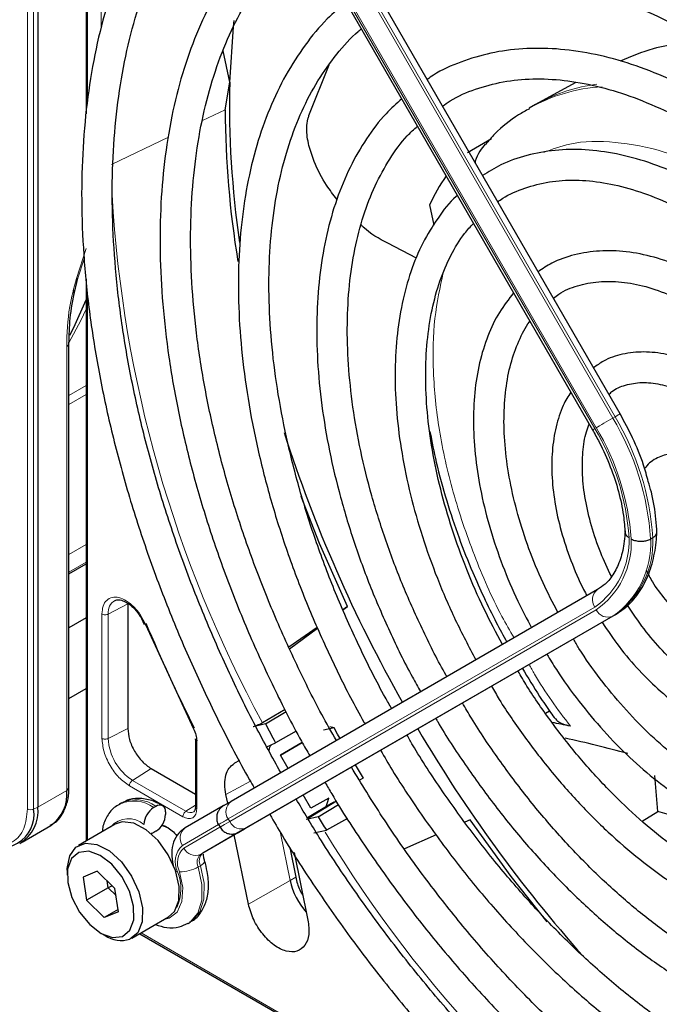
# Paper-space layout 'Blatt4' of a CAD drawing. Header units: millimetres. Extents: x 5 to 418, y 2 to 292.
# Tile 51 of 78: x 128 to 137, y 207 to 220. Entities that reach past the tile are written whole.
import ezdxf

# ---------------------------------------------------------------- set-up
doc = ezdxf.new("R2010")
doc.units = ezdxf.units.MM

psp = doc.layouts.new('Blatt4')

# ---------------------------------------------------------------- linework, layer by layer
at = {"color": 7, "linetype": 'Continuous', "lineweight": 18}
for p, q in [((128.49, 209.454), (128.49, 227.434)), ((128.571, 209.452), (128.571, 227.432)), ((129.277, 225.118), (129.277, 218.729)), ((131.383, 222.888), (136.179, 214.582)), ((136.15, 214.566), (131.355, 222.872)), ((135.913, 214.429), (131.117, 222.735)), ((131.137, 222.747), (135.933, 214.44)), ((129.455, 219.656), (129.455, 221.29)), ((130.781, 218.455), (131.077, 218.597)), ((129.59, 217.883), (130.335, 218.241)), ((129.259, 216.783), (129.13, 216.389)), ((129.15, 216.393), (129.233, 216.647)), ((129.277, 216.205), (129.277, 209.046)), ((129.004, 215.501), (129.004, 209.696)), ((129.033, 214.859), (129.259, 214.99)), ((129.259, 214.875), (129.033, 214.744)), ((136.179, 214.582), (136.15, 214.566)), ((129.033, 212.782), (129.259, 212.913)), ((129.259, 212.682), (129.033, 212.551)), ((129.803, 212.135), (129.548, 212.003)), ((131.117, 209.323), (135.913, 212.093)), ((129.465, 210.377), (129.465, 212.004)), ((129.548, 210.376), (129.548, 212.003)), ((135.933, 212.058), (131.137, 209.289)), ((131.355, 209.206), (136.15, 211.976)), ((136.179, 211.992), (136.15, 211.976)), ((129.548, 210.376), (129.803, 210.508)), ((130.706, 210.346), (130.706, 209.457)), ((131.198, 210.051), (131.264, 210.087)), ((130.107, 209.983), (129.864, 209.828)), ((130.524, 209.352), (129.824, 209.756)), ((130.564, 209.424), (129.864, 209.828)), ((131.408, 209.817), (131.088, 209.641)), ((129.004, 209.696), (128.628, 209.479)), ((130.688, 209.503), (130.564, 209.424)), ((132.536, 209.556), (132.143, 209.318)), ((128.628, 209.479), (128.571, 209.452)), ((130.517, 208.977), (130.99, 209.25)), ((131.137, 209.289), (131.117, 209.323)), ((131.009, 209.215), (130.537, 208.942)), ((130.754, 208.86), (131.251, 209.146)), ((131.298, 209.174), (131.37, 209.215)), ((131.37, 209.215), (131.374, 209.218)), ((131.801, 209.137), (131.928, 208.518)), ((130.783, 208.876), (130.754, 208.86)), ((130.753, 208.712), (130.725, 208.696)), ((131.928, 208.518), (131.381, 208.21)), ((132.001, 208.56), (131.928, 208.518)), ((129.977, 207.833), (136.147, 204.271))]:
    psp.add_line(p, q, dxfattribs=at)
at = {"color": 7, "linetype": 'Continuous', "lineweight": 25}
for p, q in [((128.628, 227.459), (128.628, 209.479)), ((129.259, 225.138), (129.259, 218.544)), ((136.245, 214.62), (131.449, 222.927)), ((131.089, 222.719), (135.885, 214.412)), ((131.138, 218.959), (131.052, 219.367)), ((132.174, 218.522), (132.439, 219.183)), ((131.077, 218.597), (131.138, 218.959)), ((135.665, 218.954), (135.177, 218.687)), ((135.139, 218.666), (135.055, 218.617)), ((135.177, 218.687), (135.139, 218.666)), ((134.247, 218.038), (134.564, 218.222)), ((133.753, 217.353), (133.807, 217.089)), ((133.583, 216.658), (133.205, 216.851)), ((129.094, 216.149), (129.15, 216.393)), ((129.259, 216.383), (129.259, 209.036)), ((129.033, 209.737), (129.033, 215.542)), ((136.674, 213.001), (136.646, 212.985)), ((129.033, 212.528), (129.259, 212.658)), ((135.95, 212.322), (131.155, 209.553)), ((129.803, 212.135), (129.803, 210.508)), ((132.619, 212.057), (132.678, 212.1)), ((132.678, 212.1), (132.619, 212.059)), ((129.259, 211.955), (129.033, 211.824)), ((129.983, 211.946), (130.018, 211.868)), ((136.179, 211.992), (131.383, 209.223)), ((130.035, 211.868), (130.664, 210.503)), ((132.282, 211.826), (131.911, 211.569)), ((131.92, 211.549), (132.287, 211.816)), ((129.033, 210.9), (129.259, 211.031)), ((131.862, 210.753), (131.565, 210.58)), ((131.605, 210.567), (131.874, 210.73)), ((135.269, 210.708), (135.32, 210.739)), ((131.605, 210.567), (131.445, 210.527)), ((132.503, 210.516), (132.446, 210.529)), ((132.008, 210.47), (131.735, 210.32)), ((132.503, 210.516), (132.365, 210.483)), ((130.688, 210.371), (130.688, 209.481)), ((131.622, 210.266), (131.735, 210.32)), ((131.8, 210.156), (132.086, 210.321)), ((132.086, 210.321), (131.8, 210.156)), ((131.9, 209.983), (131.8, 210.156)), ((131.263, 210.089), (131.198, 210.051)), ((130.107, 209.983), (130.688, 209.647)), ((136.741, 209.42), (136.698, 209.891)), ((132.883, 209.858), (132.835, 209.83)), ((131.112, 209.528), (131.088, 209.641)), ((132.2, 209.463), (132.1, 209.637)), ((129.72, 209.533), (129.692, 209.516)), ((131.051, 209.493), (130.554, 209.206)), ((132.468, 209.526), (132.156, 209.336)), ((132.432, 209.597), (132.2, 209.463)), ((132.293, 209.352), (132.56, 209.513)), ((132.394, 209.47), (132.432, 209.597)), ((130.17, 209.488), (130.142, 209.472)), ((130.298, 209.415), (130.298, 209.382)), ((130.687, 209.482), (130.687, 209.48)), ((136.536, 209.293), (136.741, 209.42)), ((128.42, 209.021), (128.797, 209.238)), ((129.637, 209.253), (129.156, 208.976)), ((130.251, 209.243), (130.298, 209.227)), ((130.99, 209.25), (131.01, 209.215)), ((132.293, 209.352), (132.143, 209.318)), ((132.678, 209.328), (132.402, 209.177)), ((134.283, 209.31), (134.215, 209.28)), ((130.17, 209.162), (130.142, 209.145)), ((131.279, 209.163), (130.783, 208.876)), ((131.381, 208.21), (131.196, 209.115)), ((131.336, 209.196), (131.264, 209.154)), ((132.236, 209.14), (132.402, 209.177)), ((133.84, 209.116), (133.423, 208.933)), ((131.923, 208.951), (132.001, 208.56)), ((131.979, 208.886), (132.16, 208.001)), ((129.011, 208.655), (129.011, 208.59)), ((129.403, 208.641), (129.218, 208.564)), ((129.403, 208.641), (129.635, 208.415)), ((129.218, 208.564), (129.264, 208.259)), ((129.547, 208.423), (129.533, 208.515)), ((129.547, 208.423), (129.264, 208.259)), ((129.6, 208.448), (129.547, 208.423)), ((129.649, 208.323), (129.547, 208.423)), ((129.68, 208.11), (129.635, 208.415)), ((129.495, 208.033), (129.264, 208.259)), ((129.676, 208.137), (129.495, 208.033)), ((129.68, 208.11), (129.495, 208.033)), ((129.856, 207.763), (130.337, 208.041)), ((130.592, 207.958), (130.62, 207.974)), ((129.449, 207.831), (129.506, 207.798)), ((129.959, 207.823), (136.317, 204.153))]:
    psp.add_line(p, q, dxfattribs=at)
at = {"color": 7, "linetype": 'Continuous', "lineweight": 25, "flags": 128}
for points in [[(131.138, 218.959), (131.188, 219.681), (131.197, 219.763)], [(129.045, 215.65), (129.096, 215.75), (129.259, 216.113)], [(132.678, 212.1), (132.313, 212.927), (132.071, 213.542)], [(132.581, 210.376), (132.549, 210.433), (132.503, 210.516)], [(131.155, 209.553), (131.126, 209.536), (131.103, 209.523), (131.084, 209.512), (131.069, 209.504), (131.065, 209.501)], [(130.337, 208.041), (130.414, 208.112), (130.472, 208.255), (130.477, 208.44), (130.429, 208.647), (130.333, 208.855), (130.2, 209.04), (130.043, 209.182), (129.881, 209.267), (129.729, 209.284), (129.637, 209.253)], [(130.34, 209.202), (130.34, 209.202), (130.249, 209.239)], [(135.292, 207.976), (134.819, 208.571), (134.283, 209.31)], [(130.142, 209.145), (130.117, 209.134), (130.108, 209.131)], [(131.251, 209.146), (131.278, 209.162), (131.3, 209.175), (131.318, 209.185), (131.331, 209.193), (131.336, 209.196)], [(131.368, 209.214), (131.365, 209.212), (131.35, 209.204), (131.331, 209.193), (131.308, 209.179), (131.279, 209.163)], [(131.383, 209.223), (131.356, 209.207), (131.334, 209.195), (131.316, 209.184), (131.303, 209.177), (131.295, 209.172), (131.291, 209.17), (131.291, 209.169)], [(131.343, 209.2), (131.342, 209.199), (131.336, 209.196)], [(131.37, 209.215), (131.377, 209.219), (131.378, 209.22)], [(129.011, 208.655), (129.011, 208.674), (129.043, 208.84), (129.125, 208.955), (129.249, 209.006), (129.4, 208.989), (129.563, 208.905), (129.719, 208.762), (129.853, 208.577), (129.948, 208.37), (129.996, 208.162), (129.991, 207.977), (129.933, 207.835), (129.829, 207.75), (129.829, 207.75)], [(129.736, 207.788), (129.832, 207.869), (129.882, 208.006), (129.88, 208.183), (129.826, 208.379), (129.726, 208.569), (129.594, 208.732), (129.443, 208.847), (129.294, 208.9), (129.163, 208.886), (129.067, 208.805), (129.016, 208.668), (129.018, 208.491), (129.073, 208.295), (129.172, 208.105), (129.305, 207.942), (129.455, 207.827), (129.605, 207.774), (129.736, 207.788)]]:
    psp.add_lwpolyline(points, dxfattribs=at)
at = {"color": 7, "linetype": 'Continuous', "lineweight": 18, "flags": 128}
for points in [[(129.259, 215.99), (129.189, 215.842), (129.032, 215.548)], [(135.933, 214.44), (135.953, 214.452), (135.977, 214.466), (136.005, 214.481), (136.034, 214.498), (136.065, 214.516), (136.095, 214.533), (136.124, 214.55), (136.15, 214.566)], [(136.179, 214.582), (136.202, 214.595), (136.221, 214.606), (136.234, 214.614), (136.242, 214.619), (136.245, 214.62)], [(131.137, 209.289), (131.101, 209.268), (131.07, 209.25), (131.046, 209.236), (131.027, 209.225), (131.016, 209.218), (131.01, 209.215), (131.01, 209.215)], [(131.264, 209.154), (131.257, 209.15), (131.256, 209.149)], [(131.291, 209.169), (131.292, 209.17), (131.298, 209.174)], [(131.336, 209.196), (131.339, 209.197), (131.343, 209.2), (131.343, 209.2)], [(130.753, 208.712), (130.776, 208.726), (130.793, 208.741), (130.804, 208.754), (130.809, 208.766), (130.809, 208.774)], [(130.481, 208.63), (130.522, 208.425), (130.511, 208.245), (130.449, 208.106), (130.344, 208.025), (130.281, 208.009)], [(130.433, 208.636), (130.435, 208.635), (130.455, 208.632)], [(130.593, 207.958), (130.618, 207.974), (130.718, 208.091), (130.771, 208.26), (130.773, 208.467), (130.725, 208.696)], [(130.753, 208.712), (130.802, 208.483), (130.799, 208.276), (130.746, 208.107), (130.646, 207.991), (130.62, 207.974)]]:
    psp.add_lwpolyline(points, dxfattribs=at)
at = {"color": 7, "linetype": 'Continuous', "lineweight": 25}
for centre, radius, start, end in [((143.154, 218.643), 12.02, 178.4967, 188.5277), ((143.594, 218.653), 12.517, 180.2567, 189.3734), ((136.203, 216.215), 2.702, 145.8395, 155.0841), ((149.818, 220.157), 18.876, 197.831, 209.5488), ((150.23, 220.372), 21.902, 202.7985, 206.7494), ((149.067, 219.666), 19.691, 207.5219, 208.3335), ((133.176, 199.442), 11.354, 77.7003, 78.9345), ((149.962, 220.132), 18.988, 210.4777, 221.6124), ((133.102, 198.737), 11.891, 74.1751, 78.2418), ((149.789, 220.08), 19.756, 210.5791, 211.1598), ((128.514, 209.642), 0.493, 305.0133, 6.2988), ((128.986, 209.74), 0.0475, 292.523, 358.1366), ((130.22, 209.427), 0.0786, 350.786, 129.2033), ((128.143, 209.382), 0.434, 230.7967, 9.214), ((128.15, 209.422), 0.481, 299.7173, 6.7628), ((130.291, 209.239), 0.277, 122.6055, 177.3945), ((130.021, 209.395), 0.277, 302.6055, 357.3945), ((133.627, 197.628), 12.196, 70.5855, 75.2059), ((149.081, 219.67), 19.705, 211.5758, 212.174), ((241.563, 18.299), 220.435, 119.99714, 120.02671), ((132.832, 208.717), 0.926, 192.4261, 221.5629), ((129.721, 208.133), 0.398, 237.3392, 285.8023)]:
    psp.add_arc(centre, radius, start, end, dxfattribs=at)
at = {"color": 7, "linetype": 'Continuous', "lineweight": 18}
for centre, radius, start, end in [((136.133, 216.714), 2.187, 93.2506, 119.5171), ((136.197, 216.817), 2.129, 96.9623, 118.5981), ((146.026, 218.435), 16.456, 183.3097, 208.5112), ((128.984, 215.546), 0.0492, 293.6521, 355.4711), ((133.118, 212.748), 3.535, 3.8459, 30.9445), ((133.147, 212.764), 3.535, 3.8459, 30.9445), ((156.77, 178.289), 41.726, 119.9893, 120.0346), ((133.153, 212.775), 3.218, 4.0341, 30.9259), ((133.123, 212.757), 3.275, 3.9971, 30.9295), ((135.31, 212.957), 1.053, 304.9128, 2.4318), ((135.319, 212.938), 1.073, 304.9266, 2.4906), ((135.483, 212.929), 1.164, 304.9831, 2.7305), ((135.511, 212.946), 1.164, 304.9831, 2.7305), ((136.049, 212.189), 0.166, 126.3512, 215.1851), ((129.725, 212.026), 0.178, 119.5203, 187.4277), ((136.084, 212.128), 0.166, 204.8163, 293.6431), ((130.234, 210.407), 0.687, 182.6055, 237.3945), ((129.879, 209.112), 0.446, 53.8639, 114.4166), ((129.908, 209.129), 0.445, 53.8215, 114.8681), ((131.253, 209.419), 0.166, 126.3512, 215.1851), ((128.533, 209.537), 0.0932, 242.8052, 294.3071), ((130.621, 209.501), 0.0956, 233.416, 298.2251), ((129.813, 209.015), 0.311, 49.5168, 138.472), ((272.191, -35.052), 282.172, 119.99706, 120.02687), ((131.288, 209.358), 0.166, 204.8163, 293.6431), ((130.653, 209.072), 0.166, 126.3512, 215.1851), ((128.956, 213.397), 4.829, 299.9755, 300.1054), ((146.686, 217.835), 16.731, 211.2645, 235.9261), ((130.715, 208.763), 0.291, 132.8448, 206.7507), ((130.716, 208.749), 0.263, 132.8448, 206.7507), ((130.688, 209.012), 0.166, 204.8163, 293.6431), ((130.849, 208.758), 0.139, 132.8448, 206.7507), ((130.877, 208.774), 0.139, 132.8448, 206.7507), ((129.915, 208.411), 0.583, 335.2566, 22.2569), ((130.479, 209.129), 0.498, 270.2974, 299.6447)]:
    psp.add_arc(centre, radius, start, end, dxfattribs=at)
at = {"color": 7, "linetype": 'Continuous', "lineweight": 25}
for points, knots in [([(143.048, 216.421), (142.964, 216.564), (142.737, 216.952), (142.332, 217.561), (141.84, 218.245), (141.323, 218.899), (140.783, 219.521), (140.225, 220.106), (139.651, 220.652), (139.064, 221.155), (138.467, 221.612), (137.864, 222.022), (137.257, 222.381), (136.65, 222.688), (136.046, 222.941), (135.449, 223.138), (134.862, 223.277), (134.288, 223.359), (133.731, 223.382), (133.194, 223.345), (132.68, 223.251), (132.195, 223.096), (131.815, 222.933), (131.61, 222.801), (131.546, 222.759)], [0, 0, 0, 0, 0.027836, 0.075404, 0.122977, 0.170555, 0.218143, 0.265742, 0.313355, 0.360985, 0.408634, 0.456301, 0.503986, 0.551687, 0.599395, 0.647094, 0.694763, 0.742373, 0.789887, 0.837268, 0.884487, 0.931535, 0.978434, 1, 1, 1, 1]), ([(131.746, 222.413), (131.802, 222.45), (131.991, 222.573), (132.346, 222.726), (132.806, 222.87), (133.294, 222.954), (133.804, 222.982), (134.335, 222.952), (134.883, 222.865), (135.445, 222.722), (136.017, 222.524), (136.598, 222.271), (137.183, 221.964), (137.77, 221.606), (138.355, 221.199), (138.934, 220.743), (139.505, 220.243), (140.063, 219.701), (140.606, 219.12), (141.13, 218.503), (141.633, 217.854), (142.11, 217.175), (142.467, 216.629), (142.654, 216.304), (142.702, 216.221)], [0, 0, 0, 0, 0.02099, 0.069851, 0.118688, 0.167389, 0.215899, 0.264215, 0.312366, 0.360395, 0.408346, 0.456251, 0.504137, 0.552018, 0.599903, 0.6478, 0.695711, 0.743637, 0.791578, 0.839533, 0.887498, 0.935471, 0.983451, 1, 1, 1, 1]), ([(131.201, 222.524), (131.108, 222.452), (130.882, 222.277), (130.564, 221.939), (130.245, 221.523), (129.966, 221.057), (129.728, 220.546), (129.533, 219.992), (129.38, 219.399), (129.273, 218.77), (129.21, 218.108), (129.192, 217.418), (129.22, 216.703), (129.293, 215.967), (129.411, 215.214), (129.572, 214.449), (129.776, 213.676), (130.022, 212.898), (130.309, 212.121), (130.633, 211.348), (130.997, 210.585), (131.274, 210.044), (131.438, 209.764), (131.459, 209.729)], [0, 0, 0, 0, 0.0350457, 0.0847588, 0.1345869, 0.1845749, 0.234734, 0.2850474, 0.3354824, 0.3860023, 0.436574, 0.4871714, 0.5377749, 0.5883714, 0.6389554, 0.6895248, 0.7400793, 0.7906199, 0.8411485, 0.8916676, 0.9421795, 0.9926872, 1, 1, 1, 1]), ([(131.806, 209.929), (131.695, 210.129), (131.448, 210.573), (131.106, 211.277), (130.775, 212.034), (130.482, 212.796), (130.229, 213.558), (130.017, 214.317), (129.846, 215.067), (129.719, 215.805), (129.636, 216.525), (129.596, 217.225), (129.6, 217.899), (129.648, 218.544), (129.74, 219.157), (129.874, 219.733), (130.05, 220.27), (130.267, 220.765), (130.522, 221.216), (130.817, 221.618), (131.11, 221.941), (131.318, 222.106), (131.403, 222.174)], [0, 0, 0, 0, 0.042136, 0.093403, 0.144665, 0.195918, 0.24716, 0.298386, 0.349596, 0.400786, 0.451955, 0.503102, 0.554231, 0.605345, 0.656454, 0.707569, 0.758714, 0.80992, 0.861231, 0.912695, 0.964359, 1, 1, 1, 1]), ([(142.323, 216.002), (142.236, 216.149), (142.014, 216.525), (141.623, 217.104), (141.158, 217.737), (140.667, 218.339), (140.156, 218.907), (139.626, 219.437), (139.083, 219.927), (138.528, 220.372), (137.965, 220.77), (137.398, 221.119), (136.83, 221.415), (136.264, 221.657), (135.704, 221.844), (135.155, 221.973), (134.618, 222.044), (134.099, 222.056), (133.601, 222.008), (133.126, 221.904), (132.683, 221.736), (132.396, 221.602), (132.268, 221.51), (132.267, 221.51)], [0, 0, 0, 0, 0.032875, 0.083822, 0.134775, 0.185738, 0.236713, 0.287705, 0.338718, 0.389753, 0.440814, 0.491899, 0.543005, 0.594125, 0.645237, 0.696311, 0.747305, 0.798171, 0.848856, 0.899324, 0.949573, 0.99965, 1, 1, 1, 1]), ([(132.471, 221.157), (132.538, 221.2), (132.73, 221.323), (133.079, 221.465), (133.513, 221.587), (133.973, 221.648), (134.456, 221.653), (134.957, 221.601), (135.474, 221.492), (136.004, 221.327), (136.542, 221.107), (137.086, 220.834), (137.633, 220.509), (138.178, 220.134), (138.717, 219.711), (139.249, 219.244), (139.767, 218.734), (140.27, 218.186), (140.754, 217.603), (141.215, 216.988), (141.626, 216.388), (141.869, 215.984), (141.978, 215.803)], [0, 0, 0, 0, 0.02882, 0.081368, 0.133858, 0.186143, 0.238166, 0.289941, 0.341521, 0.392971, 0.444344, 0.49568, 0.547008, 0.598338, 0.649681, 0.701044, 0.752426, 0.803828, 0.855246, 0.906678, 0.95812, 1, 1, 1, 1]), ([(131.927, 221.267), (131.914, 221.258), (131.773, 221.158), (131.536, 220.919), (131.223, 220.548), (130.952, 220.123), (130.721, 219.654), (130.532, 219.142), (130.387, 218.589), (130.286, 218), (130.23, 217.379), (130.219, 216.73), (130.254, 216.057), (130.334, 215.364), (130.458, 214.655), (130.626, 213.936), (130.836, 213.211), (131.088, 212.484), (131.378, 211.759), (131.708, 211.043), (131.979, 210.504), (132.149, 210.212), (132.186, 210.148)], [0, 0, 0, 0, 0.005507, 0.059059, 0.112718, 0.166568, 0.22064, 0.274924, 0.329377, 0.383948, 0.438591, 0.493268, 0.547952, 0.602625, 0.657281, 0.711917, 0.766534, 0.821135, 0.875721, 0.930297, 0.984866, 1, 1, 1, 1]), ([(132.533, 210.349), (132.468, 210.462), (132.274, 210.802), (131.988, 211.384), (131.674, 212.088), (131.399, 212.798), (131.163, 213.509), (130.968, 214.215), (130.815, 214.913), (130.706, 215.597), (130.64, 216.262), (130.618, 216.906), (130.64, 217.522), (130.705, 218.107), (130.813, 218.658), (130.963, 219.17), (131.154, 219.641), (131.384, 220.069), (131.653, 220.447), (131.903, 220.73), (132.074, 220.867), (132.132, 220.912)], [0, 0, 0, 0, 0.028011, 0.083582, 0.139147, 0.1947, 0.250238, 0.305756, 0.361251, 0.416719, 0.472159, 0.52757, 0.582957, 0.638329, 0.6937, 0.749093, 0.80455, 0.860127, 0.915892, 0.971916, 1, 1, 1, 1]), ([(141.6, 215.585), (141.491, 215.764), (141.255, 216.153), (140.856, 216.724), (140.415, 217.297), (139.95, 217.838), (139.467, 218.342), (138.967, 218.807), (138.456, 219.228), (137.935, 219.603), (137.41, 219.928), (136.884, 220.201), (136.36, 220.419), (135.842, 220.582), (135.335, 220.687), (134.843, 220.732), (134.369, 220.719), (133.917, 220.647), (133.494, 220.513), (133.185, 220.379), (133.03, 220.272), (132.995, 220.248)], [0, 0, 0, 0, 0.047335, 0.102503, 0.157679, 0.212871, 0.268083, 0.323322, 0.378591, 0.433894, 0.489232, 0.544601, 0.599988, 0.65536, 0.710671, 0.765857, 0.820841, 0.875554, 0.929964, 0.984107, 1, 1, 1, 1]), ([(133.194, 219.904), (133.29, 219.961), (133.502, 220.089), (133.867, 220.219), (134.276, 220.306), (134.711, 220.334), (135.166, 220.306), (135.637, 220.22), (136.122, 220.079), (136.616, 219.883), (137.117, 219.633), (137.619, 219.332), (138.12, 218.98), (138.616, 218.582), (139.102, 218.139), (139.575, 217.656), (140.03, 217.135), (140.466, 216.581), (140.873, 215.997), (141.137, 215.596), (141.255, 215.387), (141.255, 215.386)], [0, 0, 0, 0, 0.047732, 0.104951, 0.162001, 0.218715, 0.275061, 0.331102, 0.386935, 0.442647, 0.498302, 0.553942, 0.609585, 0.665249, 0.720938, 0.776655, 0.832397, 0.88816, 0.943939, 0.999729, 1, 1, 1, 1]), ([(132.656, 220.003), (132.574, 219.933), (132.379, 219.767), (132.117, 219.447), (131.864, 219.056), (131.653, 218.617), (131.484, 218.137), (131.359, 217.616), (131.279, 217.061), (131.244, 216.475), (131.255, 215.862), (131.311, 215.228), (131.412, 214.577), (131.557, 213.914), (131.744, 213.243), (131.973, 212.571), (132.241, 211.9), (132.549, 211.239), (132.774, 210.793), (132.903, 210.574), (132.908, 210.565)], [0, 0, 0, 0, 0.043569, 0.102164, 0.161004, 0.220147, 0.279578, 0.339236, 0.399046, 0.458941, 0.518871, 0.578798, 0.638704, 0.698585, 0.758439, 0.81827, 0.87808, 0.937877, 0.997664, 1, 1, 1, 1]), ([(133.257, 210.767), (133.228, 210.816), (133.08, 211.071), (132.842, 211.55), (132.549, 212.198), (132.296, 212.853), (132.082, 213.507), (131.91, 214.157), (131.779, 214.796), (131.692, 215.421), (131.648, 216.025), (131.649, 216.605), (131.692, 217.155), (131.779, 217.672), (131.908, 218.151), (132.077, 218.589), (132.285, 218.984), (132.534, 219.328), (132.727, 219.551), (132.845, 219.643), (132.859, 219.653)], [0, 0, 0, 0, 0.01444, 0.075617, 0.136785, 0.197937, 0.259068, 0.32017, 0.381239, 0.442268, 0.503257, 0.564207, 0.625127, 0.686037, 0.746963, 0.807957, 0.869101, 0.930499, 0.992258, 1, 1, 1, 1]), ([(137.47, 219.413), (137.453, 219.417), (137.168, 219.483), (136.74, 219.441), (136.386, 219.293), (136.245, 219.234)], [0, 0, 0, 0, 0.0347134, 0.6142278, 1, 1, 1, 1]), ([(140.873, 215.165), (140.844, 215.216), (140.703, 215.46), (140.421, 215.878), (140.028, 216.411), (139.609, 216.912), (139.171, 217.378), (138.716, 217.804), (138.249, 218.187), (137.773, 218.522), (137.293, 218.808), (136.812, 219.042), (136.335, 219.22), (135.866, 219.34), (135.409, 219.402), (134.97, 219.404), (134.551, 219.348), (134.161, 219.229), (133.883, 219.109), (133.747, 219.012), (133.72, 218.993)], [0, 0, 0, 0, 0.0159769, 0.076619, 0.137271, 0.197942, 0.2586412, 0.3193773, 0.3801581, 0.4409891, 0.5018709, 0.5627956, 0.6237359, 0.6846297, 0.74539, 0.8059018, 0.8660482, 0.9257629, 0.9850862, 1, 1, 1, 1]), ([(133.921, 218.645), (133.954, 218.669), (134.087, 218.763), (134.351, 218.873), (134.71, 218.971), (135.098, 219.01), (135.507, 218.991), (135.932, 218.916), (136.371, 218.785), (136.819, 218.6), (137.273, 218.361), (137.728, 218.071), (138.18, 217.733), (138.624, 217.348), (139.057, 216.922), (139.474, 216.457), (139.87, 215.959), (140.225, 215.461), (140.433, 215.121), (140.528, 214.966)], [0, 0, 0, 0, 0.0213, 0.084609, 0.147915, 0.210788, 0.273103, 0.334941, 0.396461, 0.457805, 0.519077, 0.580333, 0.641603, 0.702907, 0.764251, 0.825634, 0.887048, 0.948488, 1, 1, 1, 1]), ([(133.388, 218.741), (133.318, 218.678), (133.148, 218.525), (132.921, 218.224), (132.705, 217.85), (132.531, 217.43), (132.399, 216.97), (132.313, 216.472), (132.272, 215.943), (132.276, 215.387), (132.326, 214.808), (132.421, 214.213), (132.56, 213.607), (132.742, 212.994), (132.963, 212.381), (133.226, 211.774), (133.452, 211.307), (133.6, 211.05), (133.636, 210.986)], [0, 0, 0, 0, 0.0456603, 0.1109213, 0.1765609, 0.2426404, 0.3091083, 0.3758552, 0.4427659, 0.5097493, 0.5767383, 0.6437006, 0.7106258, 0.7775131, 0.8443671, 0.9111953, 0.9780064, 1, 1, 1, 1]), ([(132.54, 217.428), (132.493, 217.487), (132.379, 217.634), (132.257, 217.872), (132.168, 218.126), (132.137, 218.318), (132.151, 218.456), (132.169, 218.507), (132.174, 218.522)], [0, 0, 0, 0, 0.207542, 0.514872, 0.69557, 0.877586, 0.966461, 1, 1, 1, 1]), ([(135.058, 218.61), (135.011, 218.584), (134.847, 218.495), (134.652, 218.339), (134.524, 218.191), (134.484, 218.144)], [0, 0, 0, 0, 0.2200928, 0.7564213, 1, 1, 1, 1]), ([(133.98, 211.184), (133.976, 211.19), (133.863, 211.382), (133.668, 211.778), (133.401, 212.364), (133.176, 212.958), (132.99, 213.551), (132.845, 214.138), (132.743, 214.712), (132.684, 215.269), (132.669, 215.803), (132.697, 216.308), (132.768, 216.781), (132.881, 217.216), (133.034, 217.611), (133.227, 217.959), (133.413, 218.218), (133.547, 218.342), (133.592, 218.383)], [0, 0, 0, 0, 0.002079, 0.0709956, 0.1399002, 0.2087813, 0.2776278, 0.3464294, 0.4151767, 0.4838633, 0.5524879, 0.6210596, 0.6896049, 0.758159, 0.8268012, 0.8956606, 0.9649124, 1, 1, 1, 1]), ([(134.478, 218.149), (134.454, 218.119), (134.403, 218.053), (134.361, 217.966), (134.348, 217.912), (134.347, 217.907)], [0, 0, 0, 0, 0.428379, 0.939585, 1, 1, 1, 1]), ([(140.15, 214.747), (140.053, 214.903), (139.85, 215.227), (139.507, 215.691), (139.134, 216.137), (138.739, 216.547), (138.33, 216.917), (137.908, 217.243), (137.48, 217.52), (137.049, 217.745), (136.62, 217.915), (136.197, 218.029), (135.787, 218.083), (135.394, 218.077), (135.024, 218.009), (134.704, 217.899), (134.523, 217.786), (134.445, 217.737)], [0, 0, 0, 0, 0.0628584, 0.1310376, 0.1992459, 0.2674999, 0.3358152, 0.4042053, 0.4726781, 0.5412294, 0.6098315, 0.6783849, 0.7467448, 0.8147108, 0.8820855, 0.9487891, 1, 1, 1, 1]), ([(134.644, 217.392), (134.655, 217.4), (134.75, 217.475), (134.959, 217.565), (135.272, 217.657), (135.615, 217.687), (135.978, 217.66), (136.357, 217.577), (136.748, 217.44), (137.147, 217.248), (137.549, 217.004), (137.949, 216.712), (138.342, 216.373), (138.723, 215.992), (139.089, 215.574), (139.431, 215.122), (139.67, 214.777), (139.784, 214.578), (139.802, 214.546)], [0, 0, 0, 0, 0.009214, 0.081011, 0.153071, 0.224451, 0.2949, 0.364606, 0.433868, 0.502926, 0.57193, 0.640938, 0.709995, 0.779115, 0.848296, 0.917527, 0.986793, 1, 1, 1, 1]), ([(134.115, 217.477), (134.11, 217.472), (134.013, 217.391), (133.858, 217.185), (133.656, 216.86), (133.5, 216.484), (133.386, 216.07), (133.317, 215.618), (133.293, 215.136), (133.316, 214.629), (133.384, 214.103), (133.496, 213.563), (133.651, 213.017), (133.848, 212.47), (134.081, 211.928), (134.266, 211.577), (134.358, 211.403)], [0, 0, 0, 0, 0.004033, 0.07871, 0.15389, 0.229752, 0.306249, 0.383198, 0.460397, 0.537693, 0.614972, 0.6922, 0.769368, 0.846482, 0.923554, 1, 1, 1, 1]), ([(133.205, 216.851), (133.092, 216.911), (132.968, 216.978), (132.866, 217.081), (132.857, 217.09)], [0, 0, 0, 0, 0.910563, 1, 1, 1, 1]), ([(134.706, 211.604), (134.624, 211.757), (134.452, 212.08), (134.233, 212.587), (134.041, 213.112), (133.891, 213.635), (133.782, 214.149), (133.716, 214.647), (133.694, 215.123), (133.715, 215.572), (133.778, 215.987), (133.882, 216.365), (134.026, 216.698), (134.175, 216.949), (134.287, 217.069), (134.327, 217.111)], [0, 0, 0, 0, 0.072943, 0.153521, 0.234056, 0.314528, 0.394918, 0.475208, 0.555393, 0.63548, 0.715511, 0.795552, 0.875749, 0.95636, 1, 1, 1, 1]), ([(139.424, 214.328), (139.338, 214.464), (139.159, 214.744), (138.854, 215.136), (138.521, 215.505), (138.171, 215.836), (137.807, 216.123), (137.436, 216.361), (137.061, 216.548), (136.689, 216.678), (136.325, 216.75), (135.976, 216.761), (135.648, 216.709), (135.377, 216.617), (135.23, 216.519), (135.171, 216.479)], [0, 0, 0, 0, 0.074384, 0.153857, 0.233394, 0.313032, 0.392803, 0.472727, 0.552799, 0.632945, 0.712925, 0.792378, 0.870881, 0.948205, 1, 1, 1, 1]), ([(135.372, 216.132), (135.395, 216.151), (135.489, 216.226), (135.685, 216.302), (135.958, 216.358), (136.258, 216.354), (136.576, 216.294), (136.906, 216.178), (137.244, 216.009), (137.584, 215.79), (137.921, 215.522), (138.249, 215.211), (138.562, 214.86), (138.842, 214.498), (139.003, 214.244), (139.077, 214.128)], [0, 0, 0, 0, 0.028972, 0.114279, 0.199798, 0.283623, 0.365764, 0.446914, 0.527654, 0.608306, 0.688988, 0.769775, 0.850678, 0.931679, 1, 1, 1, 1]), ([(129.033, 215.542), (129.036, 215.65), (129.041, 215.875), (129.085, 216.115), (129.108, 216.239)], [0, 0, 0, 0, 0.481187, 1, 1, 1, 1]), ([(134.851, 216.203), (134.786, 216.12), (134.655, 215.952), (134.508, 215.643), (134.399, 215.292), (134.336, 214.904), (134.319, 214.484), (134.348, 214.041), (134.422, 213.581), (134.541, 213.11), (134.702, 212.638), (134.883, 212.205), (135.025, 211.939), (135.087, 211.823)], [0, 0, 0, 0, 0.0874579, 0.1786569, 0.2710878, 0.3644972, 0.4584664, 0.552645, 0.6467886, 0.7408328, 0.834772, 0.928628, 1, 1, 1, 1]), ([(135.432, 212.023), (135.365, 212.152), (135.222, 212.426), (135.047, 212.857), (134.902, 213.304), (134.798, 213.743), (134.737, 214.168), (134.719, 214.571), (134.744, 214.944), (134.809, 215.283), (134.917, 215.576), (135.005, 215.757), (135.064, 215.827), (135.066, 215.829)], [0, 0, 0, 0, 0.090298, 0.19153, 0.29266, 0.393638, 0.494422, 0.594988, 0.69535, 0.795611, 0.895939, 0.99677, 1, 1, 1, 1]), ([(138.695, 213.907), (138.658, 213.966), (138.549, 214.144), (138.335, 214.412), (138.061, 214.704), (137.769, 214.955), (137.467, 215.16), (137.159, 215.312), (136.853, 215.407), (136.555, 215.441), (136.276, 215.409), (136.053, 215.336), (135.939, 215.253), (135.897, 215.222)], [0, 0, 0, 0, 0.04971, 0.148978, 0.248408, 0.348108, 0.448168, 0.548614, 0.64925, 0.749315, 0.847677, 0.943478, 1, 1, 1, 1]), ([(136.098, 214.874), (136.111, 214.887), (136.173, 214.947), (136.313, 215.003), (136.523, 215.04), (136.763, 215.016), (137.017, 214.936), (137.28, 214.804), (137.546, 214.622), (137.807, 214.394), (138.054, 214.123), (138.237, 213.891), (138.326, 213.744), (138.349, 213.707)], [0, 0, 0, 0, 0.029258, 0.138407, 0.250078, 0.356664, 0.459361, 0.560618, 0.661623, 0.762745, 0.864149, 0.965811, 1, 1, 1, 1]), ([(135.6, 214.905), (135.565, 214.849), (135.482, 214.714), (135.401, 214.454), (135.351, 214.137), (135.348, 213.788), (135.393, 213.419), (135.481, 213.038), (135.616, 212.656), (135.729, 212.387), (135.805, 212.254), (135.812, 212.242)], [0, 0, 0, 0, 0.088797, 0.21354, 0.340937, 0.469926, 0.599428, 0.728789, 0.857907, 0.986829, 1, 1, 1, 1]), ([(136.614, 213.735), (136.595, 213.808), (136.543, 213.998), (136.419, 214.298), (136.301, 214.516), (136.245, 214.62)], [0, 0, 0, 0, 0.241522, 0.639043, 1, 1, 1, 1]), ([(133.757, 214.388), (133.783, 214.255), (133.84, 213.956), (133.969, 213.491), (134.13, 213.01), (134.296, 212.59), (134.462, 212.22), (134.61, 211.916), (134.717, 211.722), (134.765, 211.637)], [0, 0, 0, 0, 0.146263, 0.327257, 0.500767, 0.664233, 0.781127, 0.904457, 1, 1, 1, 1]), ([(136.131, 212.496), (136.082, 212.599), (135.979, 212.816), (135.865, 213.156), (135.785, 213.5), (135.747, 213.827), (135.754, 214.125), (135.786, 214.349), (135.828, 214.454), (135.841, 214.488)], [0, 0, 0, 0, 0.140593, 0.298994, 0.456939, 0.614254, 0.770852, 0.926891, 1, 1, 1, 1]), ([(135.885, 214.412), (135.915, 214.358), (136.002, 214.201), (136.123, 213.929), (136.23, 213.605), (136.292, 213.311), (136.305, 213.136), (136.31, 213.06)], [0, 0, 0, 0, 0.121243, 0.3540971, 0.5867178, 0.8185252, 1, 1, 1, 1]), ([(137.969, 213.485), (137.92, 213.55), (137.814, 213.692), (137.622, 213.868), (137.406, 214.01), (137.19, 214.093), (136.984, 214.115), (136.795, 214.08), (136.649, 214.007), (136.586, 213.93), (136.565, 213.904)], [0, 0, 0, 0, 0.121104, 0.26353, 0.407617, 0.553734, 0.681749, 0.803792, 0.934198, 1, 1, 1, 1]), ([(136.727, 213.066), (136.723, 213.125), (136.713, 213.297), (136.679, 213.522), (136.628, 213.689), (136.614, 213.735)], [0, 0, 0, 0, 0.275641, 0.795667, 1, 1, 1, 1]), ([(136.31, 213.09), (136.307, 213.044), (136.299, 212.91), (136.254, 212.716), (136.168, 212.528), (136.065, 212.399), (135.984, 212.345), (135.95, 212.322)], [0, 0, 0, 0, 0.121998, 0.35528, 0.588901, 0.826298, 1, 1, 1, 1]), ([(136.179, 211.992), (136.218, 212.018), (136.326, 212.086), (136.471, 212.241), (136.602, 212.462), (136.688, 212.722), (136.72, 212.937), (136.726, 213.06), (136.727, 213.083)], [0, 0, 0, 0, 0.120337, 0.325835, 0.532783, 0.744527, 0.954131, 1, 1, 1, 1]), ([(136.31, 213.073), (136.31, 213.071), (136.31, 213.064), (136.314, 213.052), (136.323, 213.035), (136.335, 213.021), (136.348, 213.011), (136.357, 213.005), (136.362, 213.002), (136.363, 213.001)], [0, 0, 0, 0, 0.043164, 0.2667378, 0.4843403, 0.7082385, 0.8397815, 0.97267, 1, 1, 1, 1]), ([(136.391, 212.985), (136.392, 212.984), (136.401, 212.979), (136.428, 212.967), (136.477, 212.955), (136.539, 212.953), (136.599, 212.962), (136.63, 212.977), (136.646, 212.985)], [0, 0, 0, 0, 0.013464, 0.142089, 0.356782, 0.571253, 0.785625, 1, 1, 1, 1]), ([(136.674, 213.001), (136.681, 213.005), (136.694, 213.014), (136.71, 213.029), (136.72, 213.046), (136.726, 213.06), (136.726, 213.069), (136.726, 213.072)], [0, 0, 0, 0, 0.2182137, 0.442758, 0.660971, 0.8855068, 1, 1, 1, 1]), ([(136.587, 212.575), (136.613, 212.524), (136.682, 212.388), (136.831, 212.188), (137.02, 211.992), (137.166, 211.883), (137.283, 211.814), (137.398, 211.754), (137.504, 211.729), (137.571, 211.714)], [0, 0, 0, 0, 0.115772, 0.309757, 0.504702, 0.690871, 0.718511, 0.824468, 1, 1, 1, 1]), ([(129.638, 212.177), (129.644, 212.181), (129.664, 212.193), (129.715, 212.188), (129.782, 212.16), (129.843, 212.117), (129.914, 212.052), (129.956, 211.987), (129.983, 211.946)], [0, 0, 0, 0, 0.09615, 0.304831, 0.476585, 0.615596, 0.753805, 1, 1, 1, 1]), ([(137.971, 210.798), (137.913, 210.809), (137.776, 210.835), (137.598, 210.914), (137.437, 211.002), (137.276, 211.103), (137.053, 211.273), (136.797, 211.519), (136.554, 211.802), (136.412, 212.014), (136.341, 212.12)], [0, 0, 0, 0, 0.112168, 0.264833, 0.312906, 0.391862, 0.543416, 0.695468, 0.84795, 1, 1, 1, 1]), ([(136.011, 211.895), (136.083, 211.787), (136.232, 211.564), (136.491, 211.261), (136.773, 210.985), (137.031, 210.785), (137.247, 210.648), (137.465, 210.533), (137.724, 210.433), (137.992, 210.373), (138.15, 210.38), (138.211, 210.383)], [0, 0, 0, 0, 0.120708, 0.249746, 0.379057, 0.508773, 0.587522, 0.656403, 0.78692, 0.917396, 1, 1, 1, 1]), ([(138.742, 209.463), (138.699, 209.458), (138.564, 209.441), (138.309, 209.472), (137.987, 209.555), (137.698, 209.676), (137.461, 209.803), (137.224, 209.949), (136.938, 210.156), (136.606, 210.449), (136.285, 210.782), (135.983, 211.153), (135.765, 211.454), (135.658, 211.636), (135.634, 211.677)], [0, 0, 0, 0, 0.047799, 0.151464, 0.253393, 0.354451, 0.41296, 0.46559, 0.566257, 0.667097, 0.768083, 0.869204, 0.970426, 1, 1, 1, 1]), ([(135.288, 211.478), (135.328, 211.41), (135.457, 211.195), (135.706, 210.856), (136.027, 210.47), (136.37, 210.121), (136.728, 209.812), (137.025, 209.6), (137.267, 209.453), (137.51, 209.322), (137.826, 209.187), (138.195, 209.084), (138.551, 209.045), (138.808, 209.047), (138.936, 209.081), (138.959, 209.087)], [0, 0, 0, 0, 0.043227, 0.137062, 0.230954, 0.324945, 0.419075, 0.513378, 0.553496, 0.603349, 0.697902, 0.792503, 0.886726, 0.980084, 1, 1, 1, 1]), ([(139.485, 208.175), (139.444, 208.165), (139.298, 208.127), (139.019, 208.12), (138.653, 208.156), (138.271, 208.251), (137.885, 208.398), (137.611, 208.536), (137.4, 208.656), (137.181, 208.79), (136.844, 209.027), (136.449, 209.357), (136.065, 209.729), (135.695, 210.139), (135.348, 210.585), (135.084, 210.96), (134.947, 211.192), (134.908, 211.259)], [0, 0, 0, 0, 0.032329, 0.115134, 0.196873, 0.277819, 0.358317, 0.434253, 0.443254, 0.485269, 0.565494, 0.645808, 0.726194, 0.806653, 0.887173, 0.967737, 1, 1, 1, 1]), ([(134.966, 211.292), (135.04, 211.169), (135.159, 210.973), (135.306, 210.755), (135.377, 210.659), (135.398, 210.631)], [0, 0, 0, 0, 0.543563, 0.867205, 1, 1, 1, 1]), ([(134.562, 211.058), (134.596, 211), (134.73, 210.77), (134.995, 210.39), (135.354, 209.924), (135.737, 209.492), (136.138, 209.098), (136.554, 208.746), (136.928, 208.477), (137.238, 208.285), (137.549, 208.116), (137.912, 207.953), (138.338, 207.816), (138.754, 207.736), (139.154, 207.72), (139.469, 207.746), (139.64, 207.799), (139.693, 207.815)], [0, 0, 0, 0, 0.0260214, 0.1030807, 0.1801621, 0.2572842, 0.3344654, 0.4117227, 0.4890695, 0.5388676, 0.5797055, 0.657194, 0.7347254, 0.8121151, 0.8891585, 0.9656185, 1, 1, 1, 1]), ([(140.222, 206.9), (140.205, 206.894), (140.073, 206.846), (139.799, 206.809), (139.403, 206.796), (138.984, 206.845), (138.552, 206.949), (138.108, 207.108), (137.74, 207.282), (137.442, 207.446), (137.145, 207.627), (136.763, 207.891), (136.314, 208.252), (135.874, 208.657), (135.449, 209.102), (135.041, 209.583), (134.657, 210.098), (134.369, 210.519), (134.222, 210.773), (134.183, 210.84)], [0, 0, 0, 0, 0.010331, 0.081097, 0.151268, 0.220842, 0.28997, 0.358829, 0.427557, 0.457972, 0.493968, 0.562628, 0.631343, 0.700101, 0.768903, 0.837746, 0.906621, 0.975519, 1, 1, 1, 1]), ([(131.565, 210.58), (131.556, 210.575), (131.536, 210.564), (131.502, 210.548), (131.469, 210.534), (131.453, 210.529), (131.445, 210.527)], [0, 0, 0, 0, 0.2470306, 0.4961199, 0.7474731, 1, 1, 1, 1]), ([(133.834, 210.638), (133.842, 210.624), (133.96, 210.415), (134.217, 210.031), (134.604, 209.492), (135.019, 208.985), (135.453, 208.512), (135.905, 208.078), (136.37, 207.687), (136.822, 207.359), (137.202, 207.121), (137.584, 206.912), (137.988, 206.724), (138.464, 206.557), (138.931, 206.448), (139.386, 206.396), (139.82, 206.408), (140.169, 206.457), (140.361, 206.525), (140.425, 206.548)], [0, 0, 0, 0, 0.00489, 0.071718, 0.138555, 0.205411, 0.272296, 0.33922, 0.406191, 0.473218, 0.530554, 0.565918, 0.633038, 0.700192, 0.767278, 0.834196, 0.900813, 0.967008, 1, 1, 1, 1]), ([(135.595, 210.535), (135.529, 210.552), (135.436, 210.576), (135.412, 210.623), (135.405, 210.637)], [0, 0, 0, 0, 0.720284, 1, 1, 1, 1]), ([(140.951, 205.637), (140.887, 205.614), (140.695, 205.545), (140.346, 205.49), (139.908, 205.471), (139.45, 205.511), (138.975, 205.608), (138.488, 205.76), (138.001, 205.964), (137.655, 206.143), (137.388, 206.295), (137.112, 206.462), (136.69, 206.749), (136.193, 207.138), (135.704, 207.572), (135.229, 208.048), (134.77, 208.562), (134.33, 209.109), (133.916, 209.687), (133.624, 210.126), (133.481, 210.377), (133.457, 210.42)], [0, 0, 0, 0, 0.031219, 0.093709, 0.155812, 0.217519, 0.278913, 0.340099, 0.401169, 0.458925, 0.466609, 0.498605, 0.559596, 0.620625, 0.681681, 0.742768, 0.803883, 0.865022, 0.92618, 0.987351, 1, 1, 1, 1]), ([(130.706, 210.346), (130.701, 210.349), (130.692, 210.356), (130.687, 210.366), (130.688, 210.37), (130.688, 210.371)], [0, 0, 0, 0, 0.483512, 0.967025, 1, 1, 1, 1]), ([(131.685, 210.296), (131.683, 210.294), (131.663, 210.277), (131.655, 210.247), (131.647, 210.22)], [0, 0, 0, 0, 0.1176017, 1, 1, 1, 1]), ([(133.111, 210.221), (133.163, 210.133), (133.337, 209.833), (133.667, 209.343), (134.096, 208.756), (134.551, 208.201), (135.027, 207.68), (135.52, 207.197), (136.026, 206.757), (136.543, 206.361), (136.954, 206.088), (137.284, 205.892), (137.615, 205.71), (138.058, 205.5), (138.579, 205.306), (139.092, 205.169), (139.594, 205.09), (140.079, 205.07), (140.542, 205.112), (140.902, 205.184), (141.097, 205.261), (141.154, 205.284)], [0, 0, 0, 0, 0.024893, 0.0846812, 0.1444768, 0.2042859, 0.2641149, 0.3239696, 0.3838555, 0.443777, 0.5037362, 0.5251768, 0.5567848, 0.6167854, 0.676812, 0.7368027, 0.796699, 0.8564237, 0.9158939, 0.9750476, 1, 1, 1, 1]), ([(131.088, 209.641), (131.081, 209.688), (131.067, 209.78), (131.084, 209.898), (131.125, 209.996), (131.174, 210.033), (131.198, 210.051)], [0, 0, 0, 0, 0.2499634, 0.4999972, 0.7499567, 1, 1, 1, 1]), ([(141.681, 204.373), (141.639, 204.356), (141.462, 204.281), (141.119, 204.206), (140.656, 204.15), (140.17, 204.156), (139.666, 204.218), (139.147, 204.336), (138.615, 204.51), (138.085, 204.735), (137.697, 204.935), (137.394, 205.107), (137.082, 205.295), (136.623, 205.604), (136.082, 206.019), (135.549, 206.479), (135.028, 206.982), (134.522, 207.524), (134.035, 208.101), (133.57, 208.711), (133.13, 209.343), (132.862, 209.782), (132.729, 210)], [0, 0, 0, 0, 0.017316, 0.07398, 0.130407, 0.186548, 0.242429, 0.298112, 0.353664, 0.409142, 0.461634, 0.472322, 0.501413, 0.556837, 0.61229, 0.667762, 0.723255, 0.77877, 0.834303, 0.889852, 0.945412, 1, 1, 1, 1]), ([(132.385, 209.801), (132.414, 209.751), (132.574, 209.471), (132.896, 208.979), (133.349, 208.334), (133.831, 207.718), (134.333, 207.135), (134.855, 206.588), (135.393, 206.081), (135.944, 205.616), (136.503, 205.198), (136.942, 204.911), (137.292, 204.703), (137.643, 204.509), (138.121, 204.279), (138.685, 204.06), (139.241, 203.898), (139.785, 203.794), (140.315, 203.748), (140.826, 203.761), (141.313, 203.837), (141.666, 203.925), (141.847, 204.005), (141.883, 204.022)], [0, 0, 0, 0, 0.011961, 0.066529, 0.121102, 0.175682, 0.230275, 0.284884, 0.339513, 0.394165, 0.448844, 0.503549, 0.521416, 0.550246, 0.604978, 0.659732, 0.714464, 0.769138, 0.823706, 0.878111, 0.932303, 0.986256, 1, 1, 1, 1]), ([(128.786, 209.24), (128.811, 209.253), (128.881, 209.289), (128.961, 209.397), (129.015, 209.543), (129.036, 209.66), (129.031, 209.727), (129.031, 209.738)], [0, 0, 0, 0, 0.157641, 0.435274, 0.70534, 0.952833, 1, 1, 1, 1]), ([(129.698, 209.513), (129.684, 209.507), (129.621, 209.48), (129.541, 209.38), (129.48, 209.262), (129.471, 209.18), (129.469, 209.157)], [0, 0, 0, 0, 0.102144, 0.476357, 0.846892, 1, 1, 1, 1]), ([(130.26, 209.497), (130.227, 209.515), (130.137, 209.562), (129.99, 209.596), (129.839, 209.591), (129.761, 209.548), (129.729, 209.531)], [0, 0, 0, 0, 0.190542, 0.506345, 0.801069, 1, 1, 1, 1]), ([(131.068, 209.503), (131.065, 209.501), (131.058, 209.497), (131.057, 209.497), (131.056, 209.496), (131.056, 209.496), (131.055, 209.495), (131.054, 209.495), (131.053, 209.494), (131.047, 209.49), (131.032, 209.48), (131.009, 209.459), (130.985, 209.424), (130.966, 209.375), (130.965, 209.315), (130.975, 209.269), (130.991, 209.251), (130.993, 209.249)], [0, 0, 0, 0, 0.076727, 0.195946, 0.240679, 0.26028, 0.269601, 0.276251, 0.279866, 0.286552, 0.331181, 0.417981, 0.523048, 0.65974, 0.813858, 0.979318, 1, 1, 1, 1]), ([(142.408, 203.113), (142.339, 203.084), (142.124, 202.993), (141.732, 202.9), (141.237, 202.833), (140.719, 202.827), (140.182, 202.876), (139.629, 202.983), (139.063, 203.146), (138.487, 203.364), (137.949, 203.615), (137.502, 203.859), (137.054, 204.127), (136.561, 204.456), (135.98, 204.894), (135.406, 205.379), (134.843, 205.906), (134.294, 206.474), (133.763, 207.079), (133.252, 207.717), (132.765, 208.385), (132.348, 209.008), (132.106, 209.415), (132.007, 209.583)], [0, 0, 0, 0, 0.024649, 0.076789, 0.128757, 0.180513, 0.232071, 0.283468, 0.334752, 0.385965, 0.437141, 0.476365, 0.503222, 0.554373, 0.605545, 0.656731, 0.707934, 0.759153, 0.810386, 0.861633, 0.912889, 0.964152, 1, 1, 1, 1]), ([(132.468, 209.525), (132.468, 209.526), (132.492, 209.544), (132.515, 209.55), (132.536, 209.556)], [0, 0, 0, 0, 0.019075, 1, 1, 1, 1]), ([(130.687, 209.48), (130.687, 209.474), (130.688, 209.458), (130.682, 209.437), (130.674, 209.422), (130.669, 209.419), (130.666, 209.417)], [0, 0, 0, 0, 0.143444, 0.434041, 0.740391, 1, 1, 1, 1]), ([(131.661, 209.383), (131.716, 209.289), (131.912, 208.949), (132.282, 208.384), (132.768, 207.694), (133.281, 207.034), (133.816, 206.405), (134.371, 205.813), (134.942, 205.259), (135.527, 204.747), (136.122, 204.28), (136.699, 203.878), (137.184, 203.579), (137.67, 203.31), (138.181, 203.061), (138.783, 202.819), (139.379, 202.634), (139.963, 202.506), (140.534, 202.436), (141.087, 202.426), (141.621, 202.472), (142.126, 202.584), (142.457, 202.681), (142.611, 202.756), (142.614, 202.757)], [0, 0, 0, 0, 0.0194304, 0.0699358, 0.1204444, 0.1709591, 0.2214829, 0.2720186, 0.3225689, 0.3731362, 0.4237225, 0.4743289, 0.518625, 0.5452945, 0.5959312, 0.6465848, 0.697225, 0.7478274, 0.7983596, 0.8487824, 0.8990567, 0.9491547, 0.9990729, 1, 1, 1, 1]), ([(130.298, 209.227), (130.345, 209.198), (130.399, 209.164), (130.442, 209.104), (130.448, 209.096)], [0, 0, 0, 0, 0.86542, 1, 1, 1, 1]), ([(130.554, 209.206), (130.525, 209.185), (130.458, 209.136), (130.396, 209.019), (130.369, 208.875), (130.386, 208.77), (130.395, 208.715)], [0, 0, 0, 0, 0.204568, 0.458917, 0.720601, 1, 1, 1, 1]), ([(131.012, 209.214), (131.024, 209.197), (131.046, 209.165), (131.093, 209.138), (131.137, 209.126), (131.175, 209.124), (131.205, 209.129), (131.228, 209.136), (131.243, 209.142), (131.251, 209.147), (131.254, 209.148), (131.254, 209.148), (131.255, 209.149), (131.255, 209.149), (131.256, 209.149), (131.257, 209.15), (131.261, 209.152), (131.264, 209.154)], [0, 0, 0, 0, 0.160331, 0.301129, 0.418065, 0.516796, 0.597793, 0.66009, 0.702454, 0.725048, 0.729391, 0.732453, 0.736188, 0.742751, 0.759218, 0.834358, 1, 1, 1, 1]), ([(130.809, 208.774), (130.804, 208.79), (130.795, 208.825), (130.794, 208.85), (130.794, 208.864)], [0, 0, 0, 0, 0.466112, 1, 1, 1, 1]), ([(130.614, 207.976), (130.624, 207.98), (130.685, 208.004), (130.766, 208.1), (130.839, 208.249), (130.866, 208.432), (130.853, 208.611), (130.821, 208.728), (130.809, 208.774)], [0, 0, 0, 0, 0.041234, 0.239064, 0.434016, 0.639916, 0.860239, 1, 1, 1, 1]), ([(132.001, 208.56), (132.015, 208.504), (132.035, 208.422), (132.08, 208.344), (132.095, 208.32)], [0, 0, 0, 0, 0.681394, 1, 1, 1, 1]), ([(130.166, 207.942), (130.215, 207.926), (130.317, 207.893), (130.468, 207.899), (130.553, 207.942), (130.592, 207.962)], [0, 0, 0, 0, 0.335794, 0.704655, 1, 1, 1, 1])]:
    psp.add_open_spline(points, degree=3, knots=knots, dxfattribs=at)
at = {"color": 7, "linetype": 'Continuous', "lineweight": 18}
for points, knots in [([(138.736, 216.906), (138.534, 217.074), (138.121, 217.417), (137.473, 217.8), (136.815, 218.07), (136.177, 218.192), (135.643, 218.188), (135.357, 218.081), (135.246, 218.039)], [0, 0, 0, 0, 0.166955, 0.341, 0.520114, 0.701876, 0.883637, 1, 1, 1, 1]), ([(133.932, 216.473), (133.889, 216.276), (133.802, 215.873), (133.788, 215.173), (133.865, 214.408), (134.045, 213.598), (134.325, 212.778), (134.601, 212.134), (134.803, 211.784), (134.857, 211.691)], [0, 0, 0, 0, 0.1489658, 0.3035934, 0.4622401, 0.6229755, 0.7837108, 0.9423575, 1, 1, 1, 1]), ([(129.13, 216.389), (129.097, 216.266), (129.016, 215.956), (129.008, 215.672), (129.004, 215.501)], [0, 0, 0, 0, 0.39819, 1, 1, 1, 1]), ([(129.15, 216.393), (129.148, 216.392), (129.144, 216.389), (129.134, 216.389), (129.13, 216.389)], [0, 0, 0, 0, 0.483164, 1, 1, 1, 1]), ([(129.465, 212.004), (129.468, 212.039), (129.474, 212.112), (129.523, 212.188), (129.596, 212.227), (129.686, 212.224), (129.785, 212.182), (129.884, 212.102), (129.974, 211.993), (130.015, 211.909), (130.035, 211.868)], [0, 0, 0, 0, 0.121712, 0.25, 0.378287, 0.499999, 0.621712, 0.75, 0.878288, 1, 1, 1, 1]), ([(135.054, 211.343), (135.077, 211.301), (135.236, 211.016), (135.43, 210.757), (135.595, 210.535)], [0, 0, 0, 0, 0.146501, 1, 1, 1, 1]), ([(127.83, 209.073), (127.913, 209.035), (128.041, 208.977), (128.194, 208.983), (128.3, 209.02), (128.385, 209.093), (128.468, 209.223), (128.481, 209.363), (128.49, 209.454)], [0, 0, 0, 0, 0.239457, 0.368361, 0.5, 0.631639, 0.760543, 1, 1, 1, 1]), ([(130.706, 209.457), (130.703, 209.432), (130.699, 209.393), (130.677, 209.357), (130.653, 209.338), (130.624, 209.327), (130.582, 209.326), (130.547, 209.342), (130.524, 209.352)], [0, 0, 0, 0, 0.239446, 0.369589, 0.5, 0.630144, 0.760554, 1, 1, 1, 1]), ([(130.706, 209.457), (130.701, 209.46), (130.692, 209.467), (130.687, 209.476), (130.688, 209.481), (130.688, 209.481)], [0, 0, 0, 0, 0.4834908, 0.9669816, 1, 1, 1, 1])]:
    psp.add_open_spline(points, degree=3, knots=knots, dxfattribs=at)
for points in [[(129.465, 212.004), (129.471, 212.001), (129.483, 211.995), (129.506, 211.993), (129.529, 211.995), (129.542, 212), (129.548, 212.003)], [(129.824, 209.756), (129.777, 209.789), (129.683, 209.856), (129.565, 210.02), (129.482, 210.205), (129.471, 210.32), (129.465, 210.377)], [(129.548, 210.376), (129.542, 210.373), (129.529, 210.368), (129.506, 210.366), (129.483, 210.369), (129.471, 210.374), (129.465, 210.377)], [(129.824, 209.756), (129.825, 209.763), (129.826, 209.776), (129.835, 209.797), (129.848, 209.816), (129.859, 209.824), (129.864, 209.828)], [(130.524, 209.352), (130.525, 209.358), (130.526, 209.372), (130.535, 209.393), (130.548, 209.412), (130.559, 209.42), (130.564, 209.424)]]:
    psp.add_open_spline(points, degree=3, dxfattribs=at)
at = {"color": 7, "linetype": 'Continuous', "lineweight": 25}
for points in [[(129.803, 210.508), (129.808, 210.46), (129.817, 210.363), (129.887, 210.206), (129.988, 210.068), (130.067, 210.011), (130.107, 209.983)], [(130.664, 210.503), (130.676, 210.476), (130.7, 210.422), (130.704, 210.371), (130.706, 210.346)], [(132.16, 208.001), (132.168, 207.936), (132.183, 207.806), (132.128, 207.66), (132.023, 207.581), (131.878, 207.583), (131.716, 207.663), (131.565, 207.811), (131.44, 208.005), (131.401, 208.142), (131.381, 208.21)]]:
    psp.add_open_spline(points, degree=3, dxfattribs=at)

doc.saveas('drawing.dxf')
